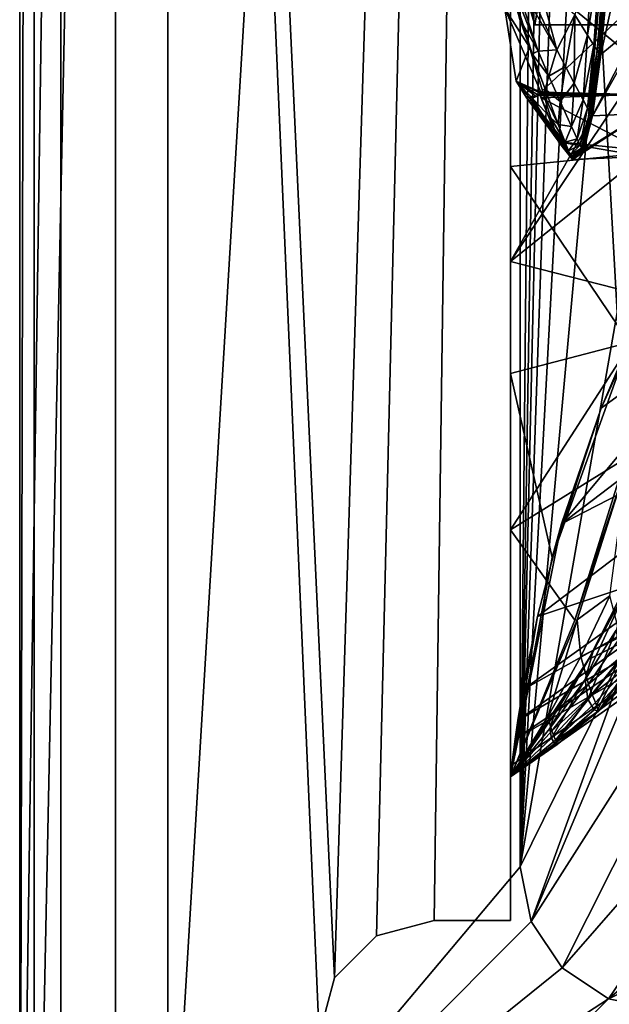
# Model space of a CAD drawing. Header units: metres. Extents: x 0 to 1004, y -708 to 0.
# Tile 2 of 118: x 0 to 62, y -651 to -548. Entities that reach past the tile are written whole.
import ezdxf

# ---------------------------------------------------------------- set-up
doc = ezdxf.new("R2010")
doc.units = ezdxf.units.M

msp = doc.modelspace()

# ---------------------------------------------------------------- linework, layer by layer
at = {"layer": 'top01'}
for points in [[(4.296307, -31.426254, 2063.059814), (32.904003, -648.417358, 2063.059814), (51.296307, -64.566307, 2063.059814)], [(32.904003, -648.417358, 2063.059814), (4.296307, -31.426254, 2063.059814), (31.296307, -654.417358, 2063.059814)], [(4.296307, -31.426254, 2063.059814), (4.296307, -686.417358, 2063.059814), (31.296307, -654.417358, 2063.059814)], [(51.296307, -64.566307, 163.059692), (32.904003, -648.417358, 163.059692), (4.296307, -31.426254, 163.059692)], [(4.296307, -31.426254, 163.059692), (32.904003, -648.417358, 163.059692), (31.296307, -654.417358, 163.059692)], [(4.296307, -686.417358, 163.059692), (4.296307, -31.426254, 163.059692), (31.296307, -654.417358, 163.059692)], [(4.296307, -686.417358, 163.059692), (4.296307, -686.417358, 176.057236), (4.296307, -31.426254, 163.059692)], [(4.296307, -686.417358, 176.057236), (4.296307, -686.417358, 2050.057129), (4.296307, -31.426254, 163.059692)], [(4.296307, -31.426254, 163.059692), (4.296307, -686.417358, 2050.057129), (4.296307, -31.426254, 2063.059814)], [(4.296307, -686.417358, 2050.057129), (4.296307, -686.417358, 2063.059814), (4.296307, -31.426254, 2063.059814)], [(51.296307, -64.566307, 2063.059814), (32.904003, -648.417358, 2063.059814), (37.296307, -644.025024, 2063.059814)], [(51.296307, -64.566307, 163.059692), (37.296307, -644.025024, 163.059692), (32.904003, -648.417358, 163.059692)], [(37.296307, -644.025024, 2063.059814), (43.296307, -642.417358, 2063.059814), (51.296307, -64.566307, 2063.059814)], [(43.296307, -642.417358, 163.059692), (37.296307, -644.025024, 163.059692), (51.296307, -64.566307, 163.059692)], [(43.296307, -642.417358, 2063.059814), (51.296307, -642.417358, 2063.059814), (51.296307, -64.566307, 2063.059814)], [(51.296307, -642.417358, 163.059692), (43.296307, -642.417358, 163.059692), (51.296307, -64.566307, 163.059692)], [(51.296307, -642.417358, 2063.059814), (51.296307, -344.212433, 2037.928223), (51.296307, -64.566307, 2063.059814)], [(51.296307, -64.566307, 163.059692), (51.296307, -344.179352, 179.059677), (51.296307, -642.417358, 163.059692)], [(51.296307, -344.179352, 179.059677), (51.29631, -368.229248, 179.983154), (51.296307, -642.417358, 163.059692)], [(51.296307, -642.417358, 2063.059814), (51.296307, -379.358856, 2036.812866), (51.296307, -344.212433, 2037.928223)], [(51.296307, -642.417358, 163.059692), (51.29631, -368.229248, 179.983154), (51.29631, -392.138245, 182.753937)], [(51.296307, -414.289124, 2033.451294), (51.296307, -379.358856, 2036.812866), (51.296307, -642.417358, 2063.059814)], [(51.29631, -392.138245, 182.753937), (51.296322, -415.760559, 187.369766), (51.296307, -642.417358, 163.059692)], [(51.296307, -545.708618, 2038.852905), (51.296307, -414.289124, 2033.451294), (51.296307, -642.417358, 2063.059814)], [(51.296322, -415.760559, 187.369766), (51.296322, -438.949615, 193.818451), (51.296307, -642.417358, 163.059692)], [(51.296307, -642.417358, 163.059692), (51.296322, -438.949615, 193.818451), (51.296299, -461.559418, 202.071503)], [(51.296299, -461.559418, 202.071503), (51.296318, -483.448181, 212.081375), (51.296307, -642.417358, 163.059692)], [(51.296318, -483.448181, 212.081375), (51.296307, -504.481445, 223.782303), (51.296307, -642.417358, 163.059692)], [(51.296307, -642.417358, 163.059692), (51.296307, -504.481445, 223.782303), (51.296509, -563.655579, 230.48558)], [(51.296307, -504.481445, 223.782303), (51.296307, -541.746399, 234.532043), (51.296509, -563.655579, 230.48558)], [(53.811226, -548.833557, 1607.205688), (44.18996, -517.303955, 1607.45752), (46.453907, -511.074615, 1659.758545)], [(55.526756, -538.903748, 1709.410889), (53.811226, -548.833557, 1607.205688), (46.453907, -511.074615, 1659.758545)], [(44.18996, -517.303955, 1607.45752), (63.969624, -548.849609, 1606.939331), (78.483421, -525.851563, 1606.55957)], [(44.18996, -517.303955, 1607.45752), (53.811226, -548.833557, 1607.205688), (63.969624, -548.849609, 1606.939331)], [(50.696754, -547.123962, 1498.722168), (78.530624, -533.296875, 1517.080933), (54.458176, -555.882141, 1499.418823)], [(54.458176, -555.882141, 1499.418823), (78.530624, -533.296875, 1517.080933), (64.557434, -556.107483, 1505.210205)], [(64.958168, -548.415039, 931.267273), (64.770073, -533.586365, 788.155823), (60.716156, -551.948853, 975.428162)], [(60.716156, -551.948853, 975.428162), (64.770073, -533.586365, 788.155823), (61.564667, -542.806213, 870.966614)], [(63.969624, -548.849609, 1606.939331), (53.811226, -548.833557, 1607.205688), (55.526756, -538.903748, 1709.410889)], [(63.164619, -538.933899, 1709.092896), (63.969624, -548.849609, 1606.939331), (55.526756, -538.903748, 1709.410889)], [(49.986713, -540.948669, 1189.637817), (54.181015, -551.575989, 1187.089355), (51.395676, -543.192322, 1137.075684)], [(54.181015, -551.575989, 1187.089355), (49.986713, -540.948669, 1189.637817), (52.238365, -548.179382, 1291.905762)], [(59.839123, -540.567383, 872.043701), (58.023891, -547.776794, 977.015747), (59.321442, -549.904968, 976.064392)], [(59.839123, -540.567383, 872.043701), (59.321442, -549.904968, 976.064392), (60.670521, -541.717468, 871.38855)], [(89.512543, -542.684937, 241.204956), (75.097847, -561.246094, 235.300919), (51.296307, -541.746399, 234.532043)], [(75.097847, -561.246094, 235.300919), (51.296509, -563.655579, 230.48558), (51.296307, -541.746399, 234.532043)], [(69.143967, -546.791016, 2035.872192), (69.004654, -542.102051, 2034.781128), (51.296307, -573.572144, 2043.606323)], [(69.004654, -542.102051, 2034.781128), (51.296307, -545.708618, 2038.852905), (51.296307, -573.572144, 2043.606323)], [(60.670521, -541.717468, 871.38855), (59.321442, -549.904968, 976.064392), (59.996826, -550.960999, 975.588684)], [(61.104012, -542.287415, 871.061035), (60.670521, -541.717468, 871.38855), (59.996826, -550.960999, 975.588684)], [(56.132061, -551.445496, 1082.078735), (52.824394, -544.360596, 1084.415649), (51.395676, -543.192322, 1137.075684)], [(51.395676, -543.192322, 1137.075684), (54.181015, -551.575989, 1187.089355), (56.132061, -551.445496, 1082.078735)], [(60.34111, -551.487, 975.351135), (61.104012, -542.287415, 871.061035), (59.996826, -550.960999, 975.588684)], [(61.104012, -542.287415, 871.061035), (60.34111, -551.487, 975.351135), (61.325157, -542.571106, 870.897461)], [(61.325157, -542.571106, 870.897461), (60.34111, -551.487, 975.351135), (60.514885, -551.749451, 975.232483)], [(61.325157, -542.571106, 870.897461), (60.514885, -551.749451, 975.232483), (61.436821, -542.712646, 870.815735)], [(60.514885, -551.749451, 975.232483), (60.602188, -551.880615, 975.173157), (61.436821, -542.712646, 870.815735)], [(61.436821, -542.712646, 870.815735), (60.602188, -551.880615, 975.173157), (61.492931, -542.783325, 870.774902)], [(60.602188, -551.880615, 975.173157), (60.645874, -551.946167, 975.143494), (61.492931, -542.783325, 870.774902)], [(61.492931, -542.783325, 870.774902), (60.645874, -551.946167, 975.143494), (61.521011, -542.818726, 870.754517)], [(61.521011, -542.818726, 870.754517), (60.645874, -551.946167, 975.143494), (60.703629, -551.862793, 975.156311)], [(61.529472, -542.758789, 870.723755), (60.660934, -551.875305, 975.098877), (60.651138, -551.886169, 975.080688)], [(61.522686, -542.763977, 870.711487), (61.529472, -542.758789, 870.723755), (60.651138, -551.886169, 975.080688)], [(61.522686, -542.763977, 870.711487), (60.651138, -551.886169, 975.080688), (60.678783, -551.881653, 975.087708)], [(61.540142, -542.755371, 870.737976), (60.660934, -551.875305, 975.098877), (61.529472, -542.758789, 870.723755)], [(60.676556, -551.867126, 975.119995), (60.660934, -551.875305, 975.098877), (61.540142, -542.755371, 870.737976)], [(60.692551, -551.859131, 975.141174), (60.676556, -551.867126, 975.119995), (61.551056, -542.752075, 870.752258)], [(61.551056, -542.752075, 870.752258), (60.676556, -551.867126, 975.119995), (61.540142, -542.755371, 870.737976)], [(60.678783, -551.881653, 975.087708), (60.700829, -551.887512, 975.088684), (61.540878, -542.759094, 870.716003)], [(61.540878, -542.759094, 870.716003), (61.522686, -542.763977, 870.711487), (60.678783, -551.881653, 975.087708)], [(60.692551, -551.859131, 975.141174), (61.556736, -542.750671, 870.75946), (60.700882, -551.855469, 975.151855)], [(61.556736, -542.750671, 870.75946), (60.692551, -551.859131, 975.141174), (61.551056, -542.752075, 870.752258)], [(60.700829, -551.887512, 975.088684), (61.555317, -542.760986, 870.716492), (61.540878, -542.759094, 870.716003)], [(60.700829, -551.887512, 975.088684), (60.716156, -551.948853, 975.428162), (61.555317, -542.760986, 870.716492)], [(61.559277, -542.749329, 870.762695), (60.704613, -551.852844, 975.156677), (60.700882, -551.855469, 975.151855)], [(60.700882, -551.855469, 975.151855), (61.556736, -542.750671, 870.75946), (61.559277, -542.749329, 870.762695)], [(61.558666, -542.756348, 870.762512), (60.703629, -551.862793, 975.156311), (60.704758, -551.857971, 975.15686)], [(61.521011, -542.818726, 870.754517), (60.703629, -551.862793, 975.156311), (61.558666, -542.756348, 870.762512)], [(61.559582, -542.750061, 870.762939), (60.704613, -551.852844, 975.156677), (61.559277, -542.749329, 870.762695)], [(61.559681, -542.751038, 870.763), (60.704613, -551.852844, 975.156677), (61.559582, -542.750061, 870.762939)], [(61.559681, -542.751038, 870.763), (60.705204, -551.855225, 975.157104), (60.704613, -551.852844, 975.156677)], [(60.704758, -551.857971, 975.15686), (60.705204, -551.855225, 975.157104), (61.559395, -542.75293, 870.762878)], [(61.559395, -542.75293, 870.762878), (61.558937, -542.754578, 870.762634), (60.704758, -551.857971, 975.15686)], [(61.558937, -542.754578, 870.762634), (61.558666, -542.756348, 870.762512), (60.704758, -551.857971, 975.15686)], [(61.559605, -542.752075, 870.762939), (60.705204, -551.855225, 975.157104), (61.559681, -542.751038, 870.763)], [(60.705204, -551.855225, 975.157104), (61.559605, -542.752075, 870.762939), (61.559395, -542.75293, 870.762878)], [(60.716156, -551.948853, 975.428162), (61.564667, -542.806213, 870.966614), (61.555317, -542.760986, 870.716492)], [(54.247845, -544.450256, 1031.685181), (52.824394, -544.360596, 1084.415649), (56.132061, -551.445496, 1082.078735)], [(58.023891, -547.776794, 977.015747), (54.247845, -544.450256, 1031.685181), (56.132061, -551.445496, 1082.078735)], [(51.824146, -546.230408, 1395.88623), (50.696754, -547.123962, 1498.722168), (53.258217, -551.167358, 1395.387573)], [(51.296307, -642.417358, 2063.059814), (51.296307, -573.572144, 2043.606323), (51.296307, -545.708618, 2038.852905)], [(52.238365, -548.179382, 1291.905762), (51.824146, -546.230408, 1395.88623), (53.548935, -551.88092, 1291.288696)], [(51.824146, -546.230408, 1395.88623), (53.258217, -551.167358, 1395.387573), (53.548935, -551.88092, 1291.288696)], [(50.696754, -547.123962, 1498.722168), (51.881226, -554.714172, 1498.121582), (53.258217, -551.167358, 1395.387573)], [(51.881226, -554.714172, 1498.121582), (50.696754, -547.123962, 1498.722168), (54.458176, -555.882141, 1499.418823)], [(51.296307, -573.572144, 2043.606323), (68.866333, -559.451843, 2038.459351), (69.143967, -546.791016, 2035.872192)], [(53.548935, -551.88092, 1291.288696), (54.181015, -551.575989, 1187.089355), (52.238365, -548.179382, 1291.905762)], [(58.023891, -547.776794, 977.015747), (56.132061, -551.445496, 1082.078735), (57.019741, -553.19873, 1081.49231)], [(58.023891, -547.776794, 977.015747), (57.019741, -553.19873, 1081.49231), (57.93121, -554.944458, 1080.905518)], [(58.023891, -547.776794, 977.015747), (57.93121, -554.944458, 1080.905518), (59.321442, -549.904968, 976.064392)], [(65.148102, -558.083435, 1074.574097), (64.958168, -548.415039, 931.267273), (59.863762, -558.349976, 1080.093384)], [(59.863762, -558.349976, 1080.093384), (64.958168, -548.415039, 931.267273), (60.716156, -551.948853, 975.428162)], [(59.321442, -549.904968, 976.064392), (57.93121, -554.944458, 1080.905518), (58.86618, -556.682678, 1080.318848)], [(59.321442, -549.904968, 976.064392), (58.86618, -556.682678, 1080.318848), (59.996826, -550.960999, 975.588684)], [(53.258217, -551.167358, 1395.387573), (51.881226, -554.714172, 1498.121582), (54.733624, -556.088806, 1394.888428)], [(53.548935, -551.88092, 1291.288696), (53.258217, -551.167358, 1395.387573), (54.895191, -555.569824, 1290.670532)], [(53.258217, -551.167358, 1395.387573), (54.733624, -556.088806, 1394.888428), (54.895191, -555.569824, 1290.670532)], [(56.132061, -551.445496, 1082.078735), (54.181015, -551.575989, 1187.089355), (55.305431, -554.208984, 1186.449341)], [(56.132061, -551.445496, 1082.078735), (55.305431, -554.208984, 1186.449341), (57.019741, -553.19873, 1081.49231)], [(59.996826, -550.960999, 975.588684), (58.86618, -556.682678, 1080.318848), (59.342438, -557.548889, 1080.025879)], [(60.34111, -551.487, 975.351135), (59.996826, -550.960999, 975.588684), (59.342438, -557.548889, 1080.025879)], [(59.582741, -557.981323, 1079.879517), (60.34111, -551.487, 975.351135), (59.342438, -557.548889, 1080.025879)], [(60.34111, -551.487, 975.351135), (59.582741, -557.981323, 1079.879517), (60.514885, -551.749451, 975.232483)], [(54.181015, -551.575989, 1187.089355), (53.548935, -551.88092, 1291.288696), (55.305431, -554.208984, 1186.449341)], [(55.305431, -554.208984, 1186.449341), (53.548935, -551.88092, 1291.288696), (54.895191, -555.569824, 1290.670532)], [(60.514885, -551.749451, 975.232483), (59.582741, -557.981323, 1079.879517), (59.703445, -558.197327, 1079.806396)], [(60.602188, -551.880615, 975.173157), (60.514885, -551.749451, 975.232483), (59.703445, -558.197327, 1079.806396)], [(60.602188, -551.880615, 975.173157), (59.703445, -558.197327, 1079.806396), (59.763844, -558.30542, 1079.769775)], [(60.645874, -551.946167, 975.143494), (60.602188, -551.880615, 975.173157), (59.763844, -558.30542, 1079.769775)], [(59.842598, -558.210815, 1079.789307), (60.645874, -551.946167, 975.143494), (59.763844, -558.30542, 1079.769775)], [(60.660934, -551.875305, 975.098877), (59.774628, -558.261597, 1079.691284), (60.651138, -551.886169, 975.080688)], [(60.660934, -551.875305, 975.098877), (59.787167, -558.242065, 1079.714722), (59.774628, -558.261597, 1079.691284)], [(60.651138, -551.886169, 975.080688), (59.774628, -558.261597, 1079.691284), (59.811974, -558.260132, 1079.701294)], [(60.660934, -551.875305, 975.098877), (60.676556, -551.867126, 975.119995), (59.787167, -558.242065, 1079.714722)], [(60.676556, -551.867126, 975.119995), (59.807472, -558.226074, 1079.742188), (59.787167, -558.242065, 1079.714722)], [(59.807472, -558.226074, 1079.742188), (60.692551, -551.859131, 975.141174), (59.828281, -558.210388, 1079.769775)], [(60.676556, -551.867126, 975.119995), (60.692551, -551.859131, 975.141174), (59.807472, -558.226074, 1079.742188)], [(59.811974, -558.260132, 1079.701294), (59.8419, -558.273071, 1079.703247), (60.678783, -551.881653, 975.087708)], [(60.678783, -551.881653, 975.087708), (60.651138, -551.886169, 975.080688), (59.811974, -558.260132, 1079.701294)], [(60.700882, -551.855469, 975.151855), (59.839134, -558.203003, 1079.783691), (59.828281, -558.210388, 1079.769775)], [(59.828281, -558.210388, 1079.769775), (60.692551, -551.859131, 975.141174), (60.700882, -551.855469, 975.151855)], [(60.704613, -551.852844, 975.156677), (59.839134, -558.203003, 1079.783691), (60.700882, -551.855469, 975.151855)], [(60.704613, -551.852844, 975.156677), (59.844002, -558.198486, 1079.789917), (59.839134, -558.203003, 1079.783691)], [(59.8419, -558.273071, 1079.703247), (60.700829, -551.887512, 975.088684), (60.678783, -551.881653, 975.087708)], [(59.8419, -558.273071, 1079.703247), (59.863762, -558.349976, 1080.093384), (60.700829, -551.887512, 975.088684)], [(60.703629, -551.862793, 975.156311), (59.842598, -558.210815, 1079.789307), (59.844147, -558.204834, 1079.790039)], [(60.645874, -551.946167, 975.143494), (59.842598, -558.210815, 1079.789307), (60.703629, -551.862793, 975.156311)], [(60.705204, -551.855225, 975.157104), (59.844002, -558.198486, 1079.789917), (60.704613, -551.852844, 975.156677)], [(60.705204, -551.855225, 975.157104), (59.844765, -558.201477, 1079.790405), (59.844002, -558.198486, 1079.789917)], [(60.704758, -551.857971, 975.15686), (60.703629, -551.862793, 975.156311), (59.844147, -558.204834, 1079.790039)], [(59.844147, -558.204834, 1079.790039), (59.844765, -558.201477, 1079.790405), (60.704758, -551.857971, 975.15686)], [(59.844765, -558.201477, 1079.790405), (60.705204, -551.855225, 975.157104), (60.704758, -551.857971, 975.15686)], [(59.863762, -558.349976, 1080.093384), (60.716156, -551.948853, 975.428162), (60.700829, -551.887512, 975.088684)], [(57.019741, -553.19873, 1081.49231), (55.305431, -554.208984, 1186.449341), (56.459549, -556.832031, 1185.808594)], [(57.019741, -553.19873, 1081.49231), (56.459549, -556.832031, 1185.808594), (57.93121, -554.944458, 1080.905518)], [(55.305431, -554.208984, 1186.449341), (54.895191, -555.569824, 1290.670532), (56.459549, -556.832031, 1185.808594)], [(51.881226, -554.714172, 1498.121582), (55.486763, -558.54364, 1394.639282), (54.733624, -556.088806, 1394.888428)], [(55.486763, -558.54364, 1394.639282), (51.881226, -554.714172, 1498.121582), (55.867161, -559.769592, 1394.514893)], [(51.881226, -554.714172, 1498.121582), (52.920883, -556.39856, 1498.437622), (55.867161, -559.769592, 1394.514893)], [(54.458176, -555.882141, 1499.418823), (54.399502, -555.986877, 1499.366699), (51.881226, -554.714172, 1498.121582)], [(54.399502, -555.986877, 1499.366699), (54.186161, -556.172485, 1499.21106), (51.881226, -554.714172, 1498.121582)], [(51.881226, -554.714172, 1498.121582), (54.186161, -556.172485, 1499.21106), (53.982227, -556.315979, 1499.067993)], [(52.920883, -556.39856, 1498.437622), (51.881226, -554.714172, 1498.121582), (53.982227, -556.315979, 1499.067993)], [(54.895191, -555.569824, 1290.670532), (54.733624, -556.088806, 1394.888428), (56.276722, -559.246033, 1290.052124)], [(56.459549, -556.832031, 1185.808594), (54.895191, -555.569824, 1290.670532), (56.276722, -559.246033, 1290.052124)], [(57.93121, -554.944458, 1080.905518), (56.459549, -556.832031, 1185.808594), (57.643024, -559.445129, 1185.167847)], [(57.93121, -554.944458, 1080.905518), (57.643024, -559.445129, 1185.167847), (58.86618, -556.682678, 1080.318848)], [(53.598354, -556.487793, 1498.815674), (52.920883, -556.39856, 1498.437622), (53.982227, -556.315979, 1499.067993)], [(56.179554, -560.754822, 1394.375122), (52.920883, -556.39856, 1498.437622), (56.155121, -560.817688, 1394.341919)], [(56.155121, -560.817688, 1394.341919), (52.920883, -556.39856, 1498.437622), (53.598354, -556.487793, 1498.815674)], [(55.867161, -559.769592, 1394.514893), (52.920883, -556.39856, 1498.437622), (56.058327, -560.382202, 1394.452637)], [(52.920883, -556.39856, 1498.437622), (56.153996, -560.688538, 1394.421631), (56.058327, -560.382202, 1394.452637)], [(56.179554, -560.754822, 1394.375122), (56.217598, -560.698059, 1394.415039), (52.920883, -556.39856, 1498.437622)], [(56.217598, -560.698059, 1394.415039), (56.256493, -560.64209, 1394.455322), (52.920883, -556.39856, 1498.437622)], [(52.920883, -556.39856, 1498.437622), (56.256493, -560.64209, 1394.455322), (56.276718, -560.615051, 1394.475586)], [(56.276718, -560.615051, 1394.475586), (56.285748, -560.601379, 1394.484863), (52.920883, -556.39856, 1498.437622)], [(56.285748, -560.601379, 1394.484863), (56.286236, -560.60968, 1394.484497), (52.920883, -556.39856, 1498.437622)], [(52.920883, -556.39856, 1498.437622), (56.286236, -560.60968, 1394.484497), (56.283733, -560.617676, 1394.4823)], [(56.283733, -560.617676, 1394.4823), (56.153996, -560.688538, 1394.421631), (52.920883, -556.39856, 1498.437622)], [(53.982227, -556.315979, 1499.067993), (54.365826, -556.159058, 1499.317139), (53.598354, -556.487793, 1498.815674)], [(54.365826, -556.159058, 1499.317139), (56.218254, -560.841492, 1394.366943), (53.598354, -556.487793, 1498.815674)], [(53.598354, -556.487793, 1498.815674), (56.218254, -560.841492, 1394.366943), (56.155121, -560.817688, 1394.341919)], [(53.982227, -556.315979, 1499.067993), (54.186161, -556.172485, 1499.21106), (54.365826, -556.159058, 1499.317139)], [(54.186161, -556.172485, 1499.21106), (54.416687, -555.967041, 1499.380127), (54.458176, -555.882141, 1499.418823)], [(54.458176, -555.882141, 1499.418823), (54.425331, -555.925476, 1499.392334), (54.186161, -556.172485, 1499.21106)], [(54.425331, -555.925476, 1499.392334), (54.37941, -556.00531, 1499.351807), (54.186161, -556.172485, 1499.21106)], [(54.407768, -555.977661, 1499.373047), (54.416687, -555.967041, 1499.380127), (54.186161, -556.172485, 1499.21106)], [(54.399502, -555.986877, 1499.366699), (54.407768, -555.977661, 1499.373047), (54.186161, -556.172485, 1499.21106)], [(54.186161, -556.172485, 1499.21106), (54.37941, -556.00531, 1499.351807), (54.321316, -556.099487, 1499.30188)], [(54.186161, -556.172485, 1499.21106), (54.321316, -556.099487, 1499.30188), (54.365826, -556.159058, 1499.317139)], [(64.557434, -556.107483, 1505.210205), (54.321316, -556.099487, 1499.30188), (54.436886, -555.940674, 1499.396362)], [(54.321316, -556.099487, 1499.30188), (54.37941, -556.00531, 1499.351807), (54.436886, -555.940674, 1499.396362)], [(64.557434, -556.107483, 1505.210205), (54.365826, -556.159058, 1499.317139), (54.321316, -556.099487, 1499.30188)], [(54.436356, -556.237061, 1499.344116), (54.365826, -556.159058, 1499.317139), (64.557434, -556.107483, 1505.210205)], [(54.365826, -556.159058, 1499.317139), (54.436356, -556.237061, 1499.344116), (56.218254, -560.841492, 1394.366943)], [(54.436886, -555.940674, 1499.396362), (54.37941, -556.00531, 1499.351807), (54.425331, -555.925476, 1499.392334)], [(54.407768, -555.977661, 1499.373047), (54.399502, -555.986877, 1499.366699), (54.458176, -555.882141, 1499.418823)], [(54.416687, -555.967041, 1499.380127), (54.407768, -555.977661, 1499.373047), (54.458176, -555.882141, 1499.418823)], [(54.458176, -555.882141, 1499.418823), (54.472195, -555.886292, 1499.42627), (54.425331, -555.925476, 1499.392334)], [(54.472195, -555.886292, 1499.42627), (54.436886, -555.940674, 1499.396362), (54.425331, -555.925476, 1499.392334)], [(54.473721, -556.447693, 1499.328979), (54.436356, -556.237061, 1499.344116), (64.557434, -556.107483, 1505.210205)], [(54.436356, -556.237061, 1499.344116), (56.268169, -560.893066, 1394.37854), (56.218254, -560.841492, 1394.366943)], [(54.473721, -556.447693, 1499.328979), (56.303799, -561.047363, 1394.581665), (54.436356, -556.237061, 1499.344116)], [(56.303799, -561.047363, 1394.581665), (56.268169, -560.893066, 1394.37854), (54.436356, -556.237061, 1499.344116)], [(54.458176, -555.882141, 1499.418823), (54.436886, -555.940674, 1499.396362), (54.472195, -555.886292, 1499.42627)], [(54.436886, -555.940674, 1499.396362), (54.458176, -555.882141, 1499.418823), (64.557434, -556.107483, 1505.210205)], [(54.473721, -556.447693, 1499.328979), (64.557434, -556.107483, 1505.210205), (65.057419, -561.931396, 1361.605957)], [(56.303799, -561.047363, 1394.581665), (54.473721, -556.447693, 1499.328979), (65.057419, -561.931396, 1361.605957)], [(54.733624, -556.088806, 1394.888428), (55.486763, -558.54364, 1394.639282), (56.276722, -559.246033, 1290.052124)], [(56.459549, -556.832031, 1185.808594), (56.276722, -559.246033, 1290.052124), (57.643024, -559.445129, 1185.167847)], [(58.86618, -556.682678, 1080.318848), (57.643024, -559.445129, 1185.167847), (58.245724, -560.747864, 1184.8479)], [(58.86618, -556.682678, 1080.318848), (58.245724, -560.747864, 1184.8479), (59.342438, -557.548889, 1080.025879)], [(59.342438, -557.548889, 1080.025879), (58.245724, -560.747864, 1184.8479), (58.549789, -561.398315, 1184.68811)], [(59.582741, -557.981323, 1079.879517), (59.342438, -557.548889, 1080.025879), (58.549789, -561.398315, 1184.68811)], [(56.276722, -559.246033, 1290.052124), (55.486763, -558.54364, 1394.639282), (56.980667, -561.079407, 1289.74353)], [(55.486763, -558.54364, 1394.639282), (55.867161, -559.769592, 1394.514893), (56.980667, -561.079407, 1289.74353)], [(58.906586, -562.001404, 1184.889771), (57.75074, -562.899963, 1289.743774), (65.148102, -558.083435, 1074.574097)], [(57.75074, -562.899963, 1289.743774), (65.22084, -562.589539, 1218.034302), (65.148102, -558.083435, 1074.574097)], [(58.702511, -561.723328, 1184.608276), (59.582741, -557.981323, 1079.879517), (58.549789, -561.398315, 1184.68811)], [(59.582741, -557.981323, 1079.879517), (58.702511, -561.723328, 1184.608276), (59.703445, -558.197327, 1079.806396)], [(59.703445, -558.197327, 1079.806396), (58.702511, -561.723328, 1184.608276), (58.778931, -561.885864, 1184.568359)], [(59.763844, -558.30542, 1079.769775), (59.703445, -558.197327, 1079.806396), (58.778931, -561.885864, 1184.568359)], [(58.878124, -561.789795, 1184.597412), (59.763844, -558.30542, 1079.769775), (58.778931, -561.885864, 1184.568359)], [(59.787167, -558.242065, 1079.714722), (58.794006, -561.879272, 1184.480347), (59.774628, -558.261597, 1079.691284)], [(59.787167, -558.242065, 1079.714722), (58.809464, -561.848145, 1184.508301), (58.794006, -561.879272, 1184.480347)], [(59.774628, -558.261597, 1079.691284), (58.794006, -561.879272, 1184.480347), (58.840904, -561.883667, 1184.494141)], [(58.809464, -561.848145, 1184.508301), (59.807472, -558.226074, 1079.742188), (58.834629, -561.821411, 1184.54126)], [(59.787167, -558.242065, 1079.714722), (59.807472, -558.226074, 1079.742188), (58.809464, -561.848145, 1184.508301)], [(59.828281, -558.210388, 1079.769775), (58.860424, -561.795166, 1184.574219), (58.834629, -561.821411, 1184.54126)], [(58.834629, -561.821411, 1184.54126), (59.807472, -558.226074, 1079.742188), (59.828281, -558.210388, 1079.769775)], [(58.840904, -561.883667, 1184.494141), (58.878544, -561.906616, 1184.498169), (59.811974, -558.260132, 1079.701294)], [(59.774628, -558.261597, 1079.691284), (58.840904, -561.883667, 1184.494141), (59.811974, -558.260132, 1079.701294)], [(59.839134, -558.203003, 1079.783691), (58.860424, -561.795166, 1184.574219), (59.828281, -558.210388, 1079.769775)], [(59.839134, -558.203003, 1079.783691), (58.873882, -561.782654, 1184.590942), (58.860424, -561.795166, 1184.574219)], [(59.844002, -558.198486, 1079.789917), (58.873882, -561.782654, 1184.590942), (59.839134, -558.203003, 1079.783691)], [(59.844002, -558.198486, 1079.789917), (58.879925, -561.775635, 1184.598389), (58.873882, -561.782654, 1184.590942)], [(59.842598, -558.210815, 1079.789307), (58.878124, -561.789795, 1184.597412), (58.880085, -561.782898, 1184.598511)], [(58.878124, -561.789795, 1184.597412), (59.842598, -558.210815, 1079.789307), (59.763844, -558.30542, 1079.769775)], [(58.878544, -561.906616, 1184.498169), (59.8419, -558.273071, 1079.703247), (59.811974, -558.260132, 1079.701294)], [(58.878544, -561.906616, 1184.498169), (58.906586, -562.001404, 1184.889771), (59.8419, -558.273071, 1079.703247)], [(59.844765, -558.201477, 1079.790405), (58.879925, -561.775635, 1184.598389), (59.844002, -558.198486, 1079.789917)], [(58.879925, -561.775635, 1184.598389), (59.844765, -558.201477, 1079.790405), (59.844147, -558.204834, 1079.790039)], [(58.880085, -561.782898, 1184.598511), (58.879925, -561.775635, 1184.598389), (59.844147, -558.204834, 1079.790039)], [(59.844147, -558.204834, 1079.790039), (59.842598, -558.210815, 1079.789307), (58.880085, -561.782898, 1184.598511)], [(58.906586, -562.001404, 1184.889771), (65.148102, -558.083435, 1074.574097), (59.863762, -558.349976, 1080.093384)], [(58.906586, -562.001404, 1184.889771), (59.863762, -558.349976, 1080.093384), (59.8419, -558.273071, 1079.703247)], [(66.836441, -577.525208, 2041.267578), (68.866333, -559.451843, 2038.459351), (51.296307, -573.572144, 2043.606323)], [(57.643024, -559.445129, 1185.167847), (56.276722, -559.246033, 1290.052124), (56.980667, -561.079407, 1289.74353)], [(57.643024, -559.445129, 1185.167847), (56.980667, -561.079407, 1289.74353), (58.245724, -560.747864, 1184.8479)], [(56.980667, -561.079407, 1289.74353), (55.867161, -559.769592, 1394.514893), (57.335903, -561.994873, 1289.589355)], [(55.867161, -559.769592, 1394.514893), (56.058327, -560.382202, 1394.452637), (57.335903, -561.994873, 1289.589355)], [(57.335903, -561.994873, 1289.589355), (56.058327, -560.382202, 1394.452637), (57.514347, -562.452332, 1289.512329)], [(56.058327, -560.382202, 1394.452637), (56.153996, -560.688538, 1394.421631), (57.514347, -562.452332, 1289.512329)], [(56.153996, -560.688538, 1394.421631), (56.283733, -560.617676, 1394.4823), (57.603642, -562.681091, 1289.473755)], [(57.514347, -562.452332, 1289.512329), (56.153996, -560.688538, 1394.421631), (57.603642, -562.681091, 1289.473755)], [(56.217598, -560.698059, 1394.415039), (56.179554, -560.754822, 1394.375122), (57.667412, -562.646423, 1289.453125)], [(56.256493, -560.64209, 1394.455322), (56.217598, -560.698059, 1394.415039), (57.698963, -562.606689, 1289.490356)], [(57.698963, -562.606689, 1289.490356), (56.217598, -560.698059, 1394.415039), (57.667412, -562.646423, 1289.453125)], [(56.276718, -560.615051, 1394.475586), (56.256493, -560.64209, 1394.455322), (57.715412, -562.587646, 1289.509277)], [(57.715412, -562.587646, 1289.509277), (56.256493, -560.64209, 1394.455322), (57.698963, -562.606689, 1289.490356)], [(56.285748, -560.601379, 1394.484863), (56.276718, -560.615051, 1394.475586), (57.722786, -562.577515, 1289.517822)], [(57.722786, -562.577515, 1289.517822), (56.276718, -560.615051, 1394.475586), (57.715412, -562.587646, 1289.509277)], [(56.283733, -560.617676, 1394.4823), (56.286236, -560.60968, 1394.484497), (57.720734, -562.593018, 1289.516113)], [(57.603642, -562.681091, 1289.473755), (56.283733, -560.617676, 1394.4823), (57.720734, -562.593018, 1289.516113)], [(56.286236, -560.60968, 1394.484497), (56.285748, -560.601379, 1394.484863), (57.723034, -562.585449, 1289.5177)], [(57.723034, -562.585449, 1289.5177), (56.285748, -560.601379, 1394.484863), (57.722786, -562.577515, 1289.517822)], [(57.720734, -562.593018, 1289.516113), (56.286236, -560.60968, 1394.484497), (57.723034, -562.585449, 1289.5177)], [(58.245724, -560.747864, 1184.8479), (56.980667, -561.079407, 1289.74353), (57.335903, -561.994873, 1289.589355)], [(58.245724, -560.747864, 1184.8479), (57.335903, -561.994873, 1289.589355), (58.549789, -561.398315, 1184.68811)], [(75.097847, -561.246094, 235.300919), (63.671509, -582.025085, 228.172577), (51.296509, -563.655579, 230.48558)], [(57.636608, -562.686829, 1289.415894), (56.179554, -560.754822, 1394.375122), (56.155121, -560.817688, 1394.341919)], [(56.218254, -560.841492, 1394.366943), (57.617462, -562.732422, 1289.384644), (56.155121, -560.817688, 1394.341919)], [(56.155121, -560.817688, 1394.341919), (57.617462, -562.732422, 1289.384644), (57.636608, -562.686829, 1289.415894)], [(57.667412, -562.646423, 1289.453125), (56.179554, -560.754822, 1394.375122), (57.636608, -562.686829, 1289.415894)], [(56.218254, -560.841492, 1394.366943), (56.268169, -560.893066, 1394.37854), (57.673206, -562.745239, 1289.40332)], [(57.617462, -562.732422, 1289.384644), (56.218254, -560.841492, 1394.366943), (57.673206, -562.745239, 1289.40332)], [(56.268169, -560.893066, 1394.37854), (57.717785, -562.781067, 1289.4104), (57.673206, -562.745239, 1289.40332)], [(56.268169, -560.893066, 1394.37854), (56.303799, -561.047363, 1394.581665), (57.717785, -562.781067, 1289.4104)], [(56.303799, -561.047363, 1394.581665), (57.75074, -562.899963, 1289.743774), (57.717785, -562.781067, 1289.4104)], [(57.75074, -562.899963, 1289.743774), (56.303799, -561.047363, 1394.581665), (65.22084, -562.589539, 1218.034302)], [(56.303799, -561.047363, 1394.581665), (65.057419, -561.931396, 1361.605957), (65.22084, -562.589539, 1218.034302)], [(58.549789, -561.398315, 1184.68811), (57.335903, -561.994873, 1289.589355), (57.514347, -562.452332, 1289.512329)], [(58.702511, -561.723328, 1184.608276), (58.549789, -561.398315, 1184.68811), (57.514347, -562.452332, 1289.512329)], [(57.603642, -562.681091, 1289.473755), (58.702511, -561.723328, 1184.608276), (57.514347, -562.452332, 1289.512329)], [(58.702511, -561.723328, 1184.608276), (57.603642, -562.681091, 1289.473755), (58.778931, -561.885864, 1184.568359)], [(58.873882, -561.782654, 1184.590942), (57.698963, -562.606689, 1289.490356), (58.860424, -561.795166, 1184.574219)], [(58.873882, -561.782654, 1184.590942), (57.715412, -562.587646, 1289.509277), (57.698963, -562.606689, 1289.490356)], [(58.879925, -561.775635, 1184.598389), (57.715412, -562.587646, 1289.509277), (58.873882, -561.782654, 1184.590942)], [(58.879925, -561.775635, 1184.598389), (57.722786, -562.577515, 1289.517822), (57.715412, -562.587646, 1289.509277)], [(57.722786, -562.577515, 1289.517822), (58.879925, -561.775635, 1184.598389), (58.880085, -561.782898, 1184.598511)], [(57.723034, -562.585449, 1289.5177), (57.722786, -562.577515, 1289.517822), (58.880085, -561.782898, 1184.598511)], [(58.880085, -561.782898, 1184.598511), (58.878124, -561.789795, 1184.597412), (57.723034, -562.585449, 1289.5177)], [(58.778931, -561.885864, 1184.568359), (57.603642, -562.681091, 1289.473755), (57.720734, -562.593018, 1289.516113)], [(57.617462, -562.732422, 1289.384644), (58.809464, -561.848145, 1184.508301), (57.636608, -562.686829, 1289.415894)], [(58.809464, -561.848145, 1184.508301), (57.617462, -562.732422, 1289.384644), (58.794006, -561.879272, 1184.480347)], [(58.794006, -561.879272, 1184.480347), (57.617462, -562.732422, 1289.384644), (57.673206, -562.745239, 1289.40332)], [(58.834629, -561.821411, 1184.54126), (57.667412, -562.646423, 1289.453125), (57.636608, -562.686829, 1289.415894)], [(57.636608, -562.686829, 1289.415894), (58.809464, -561.848145, 1184.508301), (58.834629, -561.821411, 1184.54126)], [(58.860424, -561.795166, 1184.574219), (57.667412, -562.646423, 1289.453125), (58.834629, -561.821411, 1184.54126)], [(58.860424, -561.795166, 1184.574219), (57.698963, -562.606689, 1289.490356), (57.667412, -562.646423, 1289.453125)], [(58.794006, -561.879272, 1184.480347), (57.673206, -562.745239, 1289.40332), (58.840904, -561.883667, 1184.494141)], [(57.673206, -562.745239, 1289.40332), (57.717785, -562.781067, 1289.4104), (58.840904, -561.883667, 1184.494141)], [(57.717785, -562.781067, 1289.4104), (58.878544, -561.906616, 1184.498169), (58.840904, -561.883667, 1184.494141)], [(57.717785, -562.781067, 1289.4104), (57.75074, -562.899963, 1289.743774), (58.878544, -561.906616, 1184.498169)], [(58.878124, -561.789795, 1184.597412), (57.720734, -562.593018, 1289.516113), (57.723034, -562.585449, 1289.5177)], [(57.720734, -562.593018, 1289.516113), (58.878124, -561.789795, 1184.597412), (58.778931, -561.885864, 1184.568359)], [(57.75074, -562.899963, 1289.743774), (58.906586, -562.001404, 1184.889771), (58.878544, -561.906616, 1184.498169)], [(51.296509, -563.655579, 230.48558), (51.29636, -585.252197, 225.005692), (51.296307, -642.417358, 163.059692)], [(63.671509, -582.025085, 228.172577), (51.29636, -585.252197, 225.005692), (51.296509, -563.655579, 230.48558)], [(51.296307, -601.614258, 2045.18396), (51.296307, -573.572144, 2043.606323), (51.296307, -642.417358, 2063.059814)], [(51.296307, -601.614258, 2045.18396), (66.836441, -577.525208, 2041.267578), (51.296307, -573.572144, 2043.606323)], [(75.900215, -577.844421, 469.906891), (60.775791, -588.897339, 469.79483), (67.107895, -574.910645, 439.727539)], [(63.671509, -582.025085, 228.172577), (67.107895, -574.910645, 439.727539), (60.775791, -588.897339, 469.79483)], [(56.621262, -600.973999, 501.049255), (88.194374, -576.93988, 501.049255), (88.383919, -584.656006, 532.275879)], [(88.194374, -576.93988, 501.049255), (56.621262, -600.973999, 501.049255), (75.900215, -577.844421, 469.906891)], [(51.296307, -601.614258, 2045.18396), (63.289352, -594.136963, 2042.956421), (66.836441, -577.525208, 2041.267578)], [(56.621262, -600.973999, 501.049255), (60.775791, -588.897339, 469.79483), (75.900215, -577.844421, 469.906891)], [(63.671509, -582.025085, 228.172577), (55.624939, -604.483887, 219.836334), (51.29636, -585.252197, 225.005692)], [(63.671509, -582.025085, 228.172577), (60.775791, -588.897339, 469.79483), (55.624939, -604.483887, 219.836334)], [(51.29636, -585.252197, 225.005692), (51.296307, -627.417358, 210.627151), (51.296307, -642.417358, 163.059692)], [(55.624939, -604.483887, 219.836334), (51.296307, -627.417358, 210.627151), (51.29636, -585.252197, 225.005692)], [(71.243202, -604.976501, 563.872375), (54.090588, -610.668335, 532.092651), (88.383919, -584.656006, 532.275879)], [(54.090588, -610.668335, 532.092651), (56.621262, -600.973999, 501.049255), (88.383919, -584.656006, 532.275879)], [(60.775791, -588.897339, 469.79483), (56.621262, -600.973999, 501.049255), (55.624939, -604.483887, 219.836334)], [(58.01836, -611.042725, 2043.999146), (63.289352, -594.136963, 2042.956421), (51.296307, -601.614258, 2045.18396)], [(63.507984, -594.531738, 2014.056641), (63.289352, -594.136963, 2042.956421), (58.01836, -611.042725, 2043.999146)], [(63.507984, -594.531738, 2014.056641), (58.01836, -611.042725, 2043.999146), (58.253109, -611.02533, 2014.056641)], [(58.253109, -611.02533, 2014.056641), (61.654289, -608.49231, 1845.893799), (63.507984, -594.531738, 2014.056641)], [(92.552513, -598.430908, 628.322876), (92.421013, -598.53125, 662.19281), (51.296307, -627.417358, 628.322876)], [(92.552513, -598.430908, 628.322876), (51.296307, -627.417358, 628.322876), (71.878029, -611.942078, 612.117676)], [(92.421013, -598.53125, 662.19281), (51.296307, -627.417358, 663.269714), (51.296307, -627.417358, 628.322876)], [(59.420181, -615.173157, 663.057007), (51.296307, -627.417358, 663.269714), (92.421013, -598.53125, 662.19281)], [(66.082733, -602.07251, 662.882507), (59.420181, -615.173157, 663.057007), (92.421013, -598.53125, 662.19281)], [(55.624939, -604.483887, 219.836334), (56.621262, -600.973999, 501.049255), (51.296307, -627.417358, 210.627151)], [(56.621262, -600.973999, 501.049255), (54.090588, -610.668335, 532.092651), (51.296307, -627.417358, 210.627151)], [(51.296307, -627.417358, 2045.18396), (51.296307, -601.614258, 2045.18396), (51.296307, -642.417358, 2063.059814)], [(51.296307, -627.417358, 2045.18396), (58.01836, -611.042725, 2043.999146), (51.296307, -601.614258, 2045.18396)], [(66.082733, -602.07251, 662.882507), (63.429153, -607.78717, 664.052795), (59.420181, -615.173157, 663.057007)], [(71.345093, -607.761536, 579.87616), (52.568932, -618.336975, 563.763306), (71.243202, -604.976501, 563.872375)], [(52.568932, -618.336975, 563.763306), (54.090588, -610.668335, 532.092651), (71.243202, -604.976501, 563.872375)], [(71.564835, -610.084656, 595.96344), (52.057396, -621.526062, 580.535034), (71.345093, -607.761536, 579.87616)], [(52.057396, -621.526062, 580.535034), (52.568932, -618.336975, 563.763306), (71.345093, -607.761536, 579.87616)], [(59.878181, -614.390198, 664.052795), (63.429153, -607.78717, 664.052795), (59.08551, -617.258911, 832.5047)], [(63.429153, -607.78717, 664.052795), (62.326691, -612.080444, 832.504822), (59.08551, -617.258911, 832.5047)], [(63.429153, -607.78717, 664.052795), (59.878181, -614.390198, 664.052795), (59.420181, -615.173157, 663.057007)], [(58.632648, -614.849182, 1845.861816), (61.654289, -608.49231, 1845.893799), (58.253109, -611.02533, 2014.056641)], [(61.654289, -608.49231, 1845.893799), (58.632648, -614.849182, 1845.861816), (62.776123, -612.79895, 1677.386597)], [(71.878029, -611.942078, 612.117676), (51.778362, -623.482239, 592.778809), (71.564835, -610.084656, 595.96344)], [(71.564835, -610.084656, 595.96344), (51.778362, -623.482239, 592.778809), (52.057396, -621.526062, 580.535034)], [(51.296307, -627.417358, 210.627151), (54.090588, -610.668335, 532.092651), (52.568932, -618.336975, 563.763306)], [(58.01836, -611.042725, 2043.999146), (51.296307, -627.417358, 2045.18396), (58.253109, -611.02533, 2014.056641)], [(58.253109, -611.02533, 2014.056641), (51.296307, -627.417358, 2045.18396), (51.296307, -627.417358, 2014.056641)], [(58.253109, -611.02533, 2014.056641), (51.296307, -627.417358, 2014.056641), (55.179989, -621.157532, 1845.829956)], [(55.179989, -621.157532, 1845.829956), (58.632648, -614.849182, 1845.861816), (58.253109, -611.02533, 2014.056641)], [(51.296307, -627.417358, 628.322876), (51.434685, -626.195557, 614.528748), (71.878029, -611.942078, 612.117676)], [(71.878029, -611.942078, 612.117676), (51.434685, -626.195557, 614.528748), (51.778362, -623.482239, 592.778809)], [(59.08551, -617.258911, 832.5047), (62.326691, -612.080444, 832.504822), (59.358677, -619.293213, 1001.379517)], [(62.326691, -612.080444, 832.504822), (62.710346, -615.115479, 1001.372009), (59.358677, -619.293213, 1001.379517)], [(58.632648, -614.849182, 1845.861816), (59.421505, -617.740967, 1677.357788), (62.776123, -612.79895, 1677.386597)], [(62.776123, -612.79895, 1677.386597), (59.421505, -617.740967, 1677.357788), (63.356743, -614.410889, 1593.024048)], [(60.040192, -620.417969, 1170.479736), (62.710346, -615.115479, 1001.372009), (66.78299, -613.070068, 1170.451904)], [(60.040192, -620.417969, 1170.479736), (66.78299, -613.070068, 1170.451904), (60.472576, -620.558105, 1339.607666)], [(66.78299, -613.070068, 1170.451904), (67.520142, -613.33551, 1339.587646), (60.472576, -620.558105, 1339.607666)], [(67.520142, -613.33551, 1339.587646), (63.848831, -615.652039, 1508.599731), (60.472576, -620.558105, 1339.607666)], [(51.296307, -627.417358, 663.269714), (59.420181, -615.173157, 663.057007), (55.8339, -620.933594, 664.052795)], [(59.421505, -617.740967, 1677.357788), (58.632648, -614.849182, 1845.861816), (55.179989, -621.157532, 1845.829956)], [(59.878181, -614.390198, 664.052795), (55.408718, -622.371216, 832.504517), (55.8339, -620.933594, 664.052795)], [(55.408718, -622.371216, 832.504517), (59.878181, -614.390198, 664.052795), (59.08551, -617.258911, 832.5047)], [(59.420181, -615.173157, 663.057007), (59.878181, -614.390198, 664.052795), (55.8339, -620.933594, 664.052795)], [(59.358677, -619.293213, 1001.379517), (62.710346, -615.115479, 1001.372009), (60.040192, -620.417969, 1170.479736)], [(59.421505, -617.740967, 1677.357788), (59.832348, -618.824036, 1593.004272), (63.356743, -614.410889, 1593.024048)], [(59.832348, -618.824036, 1593.004272), (63.848831, -615.652039, 1508.599731), (63.356743, -614.410889, 1593.024048)], [(60.181026, -619.658081, 1508.590942), (63.848831, -615.652039, 1508.599731), (59.832348, -618.824036, 1593.004272)], [(63.848831, -615.652039, 1508.599731), (60.181026, -619.658081, 1508.590942), (60.472576, -620.558105, 1339.607666)], [(55.553997, -623.39386, 1001.387024), (55.408718, -622.371216, 832.504517), (59.08551, -617.258911, 832.5047)], [(59.358677, -619.293213, 1001.379517), (55.553997, -623.39386, 1001.387024), (59.08551, -617.258911, 832.5047)], [(52.568932, -618.336975, 563.763306), (52.057396, -621.526062, 580.535034), (51.296307, -627.417358, 210.627151)], [(55.594898, -622.61377, 1677.328979), (59.421505, -617.740967, 1677.357788), (55.179989, -621.157532, 1845.829956)], [(59.832348, -618.824036, 1593.004272), (59.421505, -617.740967, 1677.357788), (55.594898, -622.61377, 1677.328979)], [(55.553997, -623.39386, 1001.387024), (59.358677, -619.293213, 1001.379517), (55.918385, -623.961243, 1170.493652)], [(55.996853, -623.579895, 1508.582153), (59.832348, -618.824036, 1593.004272), (55.594898, -622.61377, 1677.328979)], [(55.918385, -623.961243, 1170.493652), (59.358677, -619.293213, 1001.379517), (60.040192, -620.417969, 1170.479736)], [(60.181026, -619.658081, 1508.590942), (59.832348, -618.824036, 1593.004272), (55.996853, -623.579895, 1508.582153)], [(55.918385, -623.961243, 1170.493652), (60.040192, -620.417969, 1170.479736), (56.150528, -624.033142, 1339.617676)], [(60.472576, -620.558105, 1339.607666), (60.181026, -619.658081, 1508.590942), (55.996853, -623.579895, 1508.582153)], [(60.040192, -620.417969, 1170.479736), (60.472576, -620.558105, 1339.607666), (56.150528, -624.033142, 1339.617676)], [(55.8339, -620.933594, 664.052795), (55.408718, -622.371216, 832.504517), (51.296307, -627.417358, 663.269714)], [(51.296307, -627.417358, 2014.056641), (55.594898, -622.61377, 1677.328979), (55.179989, -621.157532, 1845.829956)], [(56.150528, -624.033142, 1339.617676), (60.472576, -620.558105, 1339.607666), (55.996853, -623.579895, 1508.582153)], [(52.057396, -621.526062, 580.535034), (51.778362, -623.482239, 592.778809), (51.296307, -627.417358, 210.627151)], [(55.408718, -622.371216, 832.504517), (55.553997, -623.39386, 1001.387024), (51.296307, -627.417358, 663.269714)], [(51.296307, -627.417358, 2014.056641), (55.996853, -623.579895, 1508.582153), (55.594898, -622.61377, 1677.328979)], [(51.296307, -627.417358, 663.269714), (55.553997, -623.39386, 1001.387024), (55.918385, -623.961243, 1170.493652)], [(51.296307, -627.417358, 210.627151), (51.778362, -623.482239, 592.778809), (51.434685, -626.195557, 614.528748)], [(56.150528, -624.033142, 1339.617676), (55.996853, -623.579895, 1508.582153), (51.296307, -627.417358, 2014.056641)], [(55.918385, -623.961243, 1170.493652), (56.150528, -624.033142, 1339.617676), (51.296307, -627.417358, 663.269714)], [(51.296307, -627.417358, 663.269714), (56.150528, -624.033142, 1339.617676), (51.296307, -627.417358, 2014.056641)], [(51.434685, -626.195557, 614.528748), (51.296307, -627.417358, 628.322876), (51.296307, -627.417358, 210.627151)], [(51.296307, -627.417358, 210.627151), (51.296307, -627.417358, 628.322876), (51.296307, -642.417358, 163.059692)], [(51.296307, -627.417358, 628.322876), (51.296307, -627.417358, 663.269714), (51.296307, -642.417358, 163.059692)], [(51.296307, -642.417358, 163.059692), (51.296307, -627.417358, 663.269714), (51.296307, -642.417358, 2063.059814)], [(51.296307, -627.417358, 663.269714), (51.296307, -627.417358, 2014.056641), (51.296307, -642.417358, 2063.059814)], [(51.296307, -642.417358, 2063.059814), (51.296307, -627.417358, 2014.056641), (51.296307, -627.417358, 2045.18396)], [(43.296307, -642.417358, 2063.059814), (37.296307, -644.025024, 2063.059814), (43.296307, -642.417358, 163.059692)], [(37.296307, -644.025024, 2063.059814), (37.296307, -644.025024, 163.059692), (43.296307, -642.417358, 163.059692)], [(43.296307, -642.417358, 163.059692), (51.296307, -642.417358, 163.059692), (43.296307, -642.417358, 2063.059814)], [(51.296307, -642.417358, 163.059692), (51.296307, -642.417358, 2063.059814), (43.296307, -642.417358, 2063.059814)], [(37.296307, -644.025024, 2063.059814), (32.904003, -648.417358, 2063.059814), (37.296307, -644.025024, 163.059692)], [(32.904003, -648.417358, 2063.059814), (32.904003, -648.417358, 163.059692), (37.296307, -644.025024, 163.059692)], [(32.904003, -648.417358, 2063.059814), (31.296307, -654.417358, 2063.059814), (32.904003, -648.417358, 163.059692)], [(31.296307, -654.417358, 2063.059814), (31.296307, -654.417358, 163.059692), (32.904003, -648.417358, 163.059692)]]:
    msp.add_3dface(points, dxfattribs=at)
at = {"layer": 'top0123459'}
for points in [[(10, -10), (0, -704.05426), (0, 0)], [(0, 0), (0, -704.05426), (1.527202, -1.527202, 175)], [(0, -704.05426), (1.527202, -702.527039, 175), (1.527202, -1.527202, 175)], [(1.527202, -1.527202, 175), (1.527202, -702.527039, 175), (15.487401, -23.447599, 175)], [(10, -10), (10, -694.05426), (0, -704.05426)], [(10, -694.05426), (10, -10), (10, -694.05426, 90)], [(10, -10), (10, -10, 90), (10, -694.05426, 90)], [(994.049377, -10, 90), (217.024673, -653.266907, 90), (10, -10, 90)], [(217.024673, -653.266907, 90), (10, -694.05426, 90), (10, -10, 90)], [(15.487401, -23.447599, 175), (1.527202, -702.527039, 175), (15.487401, -680.606628, 175)], [(15.487401, -23.447599, 163.059708), (15.487401, -680.606628, 163.059708), (52.298573, -67.223717, 163.059708)], [(15.487401, -23.447599, 163.059708), (15.487401, -23.447599, 175), (15.487401, -680.606628, 163.059708)], [(15.487401, -23.447599, 175), (15.487401, -680.606628, 175), (15.487401, -680.606628, 163.059708)], [(52.298573, -67.223717, 163.059708), (15.487401, -680.606628, 163.059708), (52.298573, -636.830505, 163.059708)], [(52.298573, -636.830505, 163.059708), (55.742462, -280.47226, 138.254166), (52.298573, -67.223717, 163.059708)], [(55.930729, -413.230835, 137.179672), (55.742462, -280.47226, 138.254166), (52.298573, -636.830505, 163.059708)], [(56.674393, -446.405762, 136.911301), (55.930729, -413.230835, 137.179672), (52.298573, -636.830505, 163.059708)], [(57.696342, -479.564667, 136.643219), (56.674393, -446.405762, 136.911301), (52.298573, -636.830505, 163.059708)], [(58.996243, -512.702576, 136.375504), (57.696342, -479.564667, 136.643219), (52.298573, -636.830505, 163.059708)], [(52.298573, -636.830505, 163.059708), (60.573669, -545.814453, 136.108231), (58.996243, -512.702576, 136.375504)], [(68.848785, -525.999268, 109.156769), (60.573669, -545.814453, 136.108231), (62.428101, -578.895264, 135.841492)], [(62.428101, -578.895264, 135.841492), (60.573669, -545.814453, 136.108231), (52.298573, -636.830505, 163.059708)], [(64.558929, -611.939941, 135.575394), (62.428101, -578.895264, 135.841492), (52.298573, -636.830505, 163.059708)], [(80.483047, -600.113647, 107.863098), (76.819481, -587.049438, 108.091133), (53.4347, -642.542236, 163.059708)], [(53.4347, -642.542236, 163.059708), (76.819481, -587.049438, 108.091133), (64.558929, -611.939941, 135.575394)], [(56.670116, -647.384338, 163.059708), (80.483047, -600.113647, 107.863098), (53.4347, -642.542236, 163.059708)], [(88.323265, -611.1875, 107.6698), (80.483047, -600.113647, 107.863098), (56.670116, -647.384338, 163.059708)], [(64.558929, -611.939941, 135.575394), (52.298573, -636.830505, 163.059708), (53.4347, -642.542236, 163.059708)], [(61.512253, -650.619812, 163.059708), (88.323265, -611.1875, 107.6698), (56.670116, -647.384338, 163.059708)], [(61.512253, -650.619812, 163.059708), (99.430946, -618.98175, 107.533752), (88.323265, -611.1875, 107.6698)], [(89.865677, -637.17749, 135.265106), (99.430946, -618.98175, 107.533752), (61.512253, -650.619812, 163.059708)], [(15.487401, -680.606628, 163.059708), (53.4347, -642.542236, 163.059708), (52.298573, -636.830505, 163.059708)], [(67.223946, -651.75592, 163.059708), (89.865677, -637.17749, 135.265106), (61.512253, -650.619812, 163.059708)], [(56.670116, -647.384338, 163.059708), (53.4347, -642.542236, 163.059708), (15.487401, -680.606628, 163.059708)], [(15.487401, -680.606628, 163.059708), (61.512253, -650.619812, 163.059708), (56.670116, -647.384338, 163.059708)], [(23.447599, -688.566833, 163.059708), (61.512253, -650.619812, 163.059708), (15.487401, -680.606628, 163.059708)], [(61.512253, -650.619812, 163.059708), (23.447599, -688.566833, 163.059708), (67.223946, -651.75592, 163.059708)]]:
    msp.add_3dface(points, dxfattribs=at)

doc.saveas('drawing.dxf')
